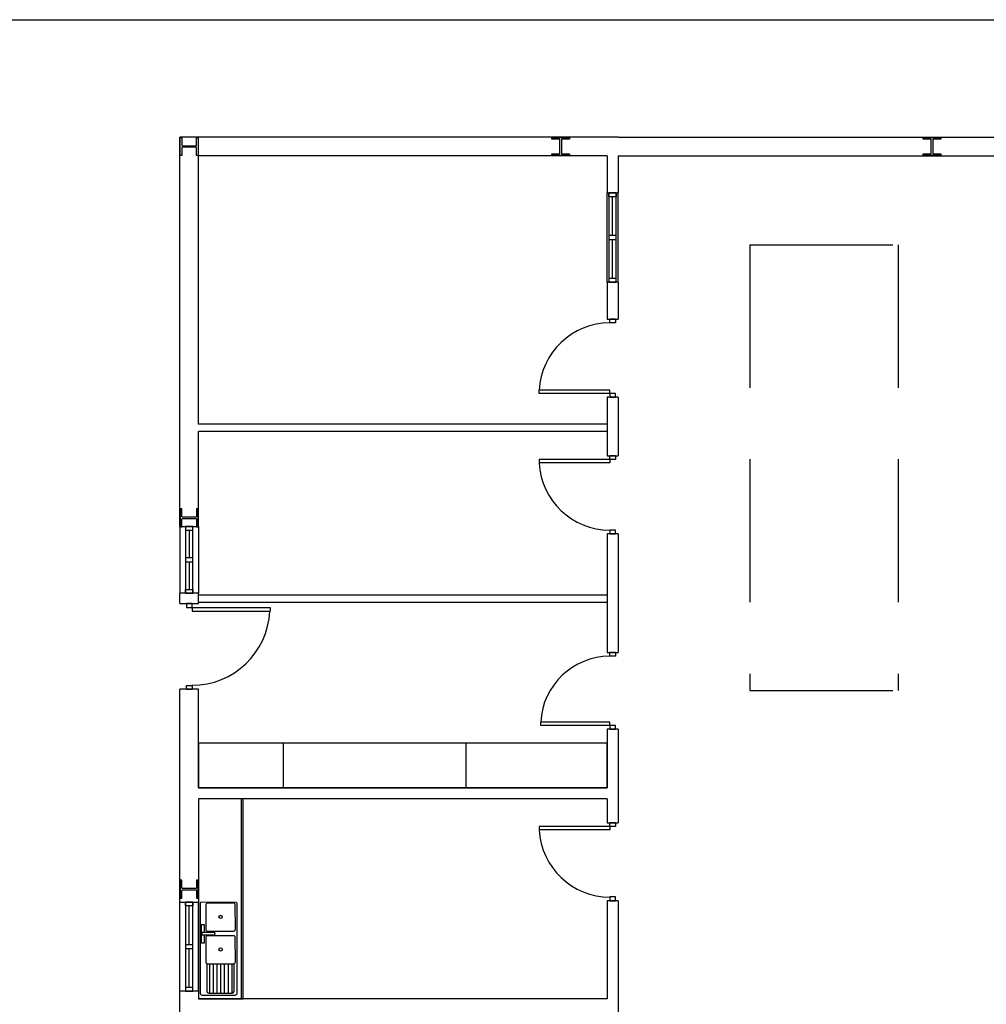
# Model space of a CAD drawing. Header units: millimetres. Extents: x -559 to 10735, y -2326 to 222.
# Tile 149 of 256: x 2274 to 2281, y -1898 to -1891. Entities that reach past the tile are written whole.
import ezdxf

# ---------------------------------------------------------------- set-up
doc = ezdxf.new("R2010")
doc.units = ezdxf.units.MM
doc.header["$LTSCALE"] = 4
doc.linetypes.add('HIDDEN', pattern=[0.375, 0.25, -0.125])
doc.layers.add('Extremos da Area Total', color=253, linetype='Continuous')
doc.layers.add('Planta Baixa', color=251, linetype='Continuous')

# ---------------------------------------------------------------- blocks, each defined once
blk = doc.blocks.new('A1063DH-flat-1-flat-1')
at = {"color": 9}
blk.add_line((0.455, -0.581), (0.457, -0.573), dxfattribs=at)
for points in [[(0.476, 0.625), (0.016, 0.623, 0.553012), (0.001, 0.599, 0.624336)], [(0.001, 0.599), (0.001, -0.599, 0.285257), (0.016, -0.623, 0.233769)], [(0.451, 0.61), (0.095, 0.61, 0.467329), (0.076, 0.587, 0.836247)], [(0.076, 0.587), (0.076, 0.26, 0.40231), (0.101, 0.234, 0.020408)], [(0.476, 0.26), (0.474, 0.592, 0.499438), (0.451, 0.61, 6.940275)], [(0.501, -0.599), (0.499, 0.607, 0.373967), (0.486, 0.623, -14.45072)], [(0.182, 0.183), (0.026, 0.183), (0.026, 0.221), (0.182, 0.221, -0.817655), (0.189, 0.184, 4.933965)], [(0.451, 0.172), (0.095, 0.172, 0.467329), (0.076, 0.149, 0.836247)], [(0.076, 0.149), (0.076, -0.177, 0.40231), (0.101, -0.203, 0.020408)], [(0.101, 0.234), (0.451, 0.234, 0.426218), (0.476, 0.26, -1.041667)], [(0.476, -0.177), (0.474, 0.154, 0.499438), (0.451, 0.172, 6.940275)], [(0.093, -0.202), (0.093, -0.573, 0.285257), (0.108, -0.597, 0.233769)], [(0.101, -0.203), (0.451, -0.203, 0.426218), (0.476, -0.177, -1.041667)], [(0.118, -0.599), (0.432, -0.599, 0.331496), (0.455, -0.581, -0.744843)]]:
    blk.add_lwpolyline(points, format="xyb", dxfattribs=at)
for points in [[(0.057, 0.183), (0.057, 0.073), (0.02, 0.073), (0.02, 0.323), (0.057, 0.323), (0.057, 0.221)], [(0.126, -0.203), (0.126, -0.599)], [(0.176, -0.203), (0.176, -0.599)], [(0.226, -0.203), (0.226, -0.599)], [(0.276, -0.203), (0.276, -0.599)], [(0.326, -0.203), (0.326, -0.599)], [(0.376, -0.203), (0.376, -0.599)], [(0.426, -0.203), (0.426, -0.599)], [(0.457, -0.573), (0.457, -0.203)], [(0.016, -0.623), (0.026, -0.625)], [(0.026, -0.625), (0.472, -0.625)], [(0.108, -0.597), (0.118, -0.599)]]:
    blk.add_lwpolyline(points, dxfattribs=at)
for centre in [(0.276, 0.428), (0.276, -0.011)]:
    blk.add_circle(centre, 0.0214, dxfattribs=at)
blk.add_arc((0.47, -0.594), 0.0315, 274.095, 350.2366, dxfattribs=at)
blk = doc.blocks.new('A1170DK-flat-1-flat-1')
at = {"color": 9}
for p, q in [((0.6, 2.69), (0, 2.69)), ((0, 2.69), (0, 0)), ((0.58, 0), (0.58, 2.69)), ((0.6, 0), (0.6, 2.69)), ((0, 0), (0.6, 0))]:
    blk.add_line(p, q, dxfattribs=at)
blk = doc.blocks.new('AUW01D3S-flat-13-flat-1')
at = {"color": 9}
for p, q in [((-0.125, 0), (-0.125, 1.2)), ((0.125, 0), (0.125, 1.2))]:
    blk.add_line(p, q, dxfattribs=at)
blk = doc.blocks.new('AUD18D1S-flat-31-flat-1')
at = {"color": 9}
for p, q in [((-0.125, 1.2), (0.125, 1.2)), ((0.125, 0), (-0.125, 0))]:
    blk.add_line(p, q, dxfattribs=at)
blk = doc.blocks.new('AUD19D1S-flat-31-flat-1')
at = {"color": 9}
for p, q in [((0, 1.2), (0, 1.2)), ((0, 0), (0, 0))]:
    blk.add_line(p, q, dxfattribs=at)
blk = doc.blocks.new('AUD37D1S-flat-83-flat-1')
at = {"color": 9}
for p, q in [((-0.05, 0.05), (-0.05, 0)), ((0.05, 0.05), (-0.05, 0.05)), ((-0.05, 0), (0.05, 0)), ((0.05, 0), (0.05, 0.05))]:
    blk.add_line(p, q, dxfattribs=at)
at = {"color": 9, "oblique": 36.8699, "width": 1.25, "flags": 3}
for p in [(-0.05, 0.05), (0, 0.05), (0.05, 0.05)]:
    blk.add_attdef('JAMBPT', p, '', height=0.00632, rotation=153.4349, dxfattribs=at)
at = {"color": 9, "width": 0.5, "flags": 3}
for p in [(-0.05, 0.05), (0, 0.05)]:
    blk.add_attdef('JAMBPT', p, '', height=0.01, rotation=90, dxfattribs=at)
blk = doc.blocks.new('AUD37D1S-flat-82-flat-1')
at = {"color": 9}
for p, q in [((-0.05, 0), (0.05, 0)), ((-0.05, -0.05), (-0.05, 0)), ((0.05, 0), (0.05, -0.05)), ((0.05, -0.05), (-0.05, -0.05))]:
    blk.add_line(p, q, dxfattribs=at)
at = {"color": 9, "text_generation_flag": 4, "flags": 3}
for p, height, rotation, width in [((-0.05, -0.05), 0.00632, 206.5651, 1.25), ((-0.05, -0.05), 0.01, 270, 0.5), ((0, -0.05), 0.00632, 206.5651, 1.25), ((0, -0.05), 0.01, 270, 0.5), ((0.05, -0.05), 0.00632, 206.5651, 1.25)]:
    blk.add_attdef('JAMBPT', p, '', height=height, rotation=rotation, dxfattribs=dict(at, width=width))
blk = doc.blocks.new('AUD40D1S-flat-26-flat-1')
at = {"color": 9}
for p, q in [((-0.05, 0.6), (-0.05, -0.6)), ((0.05, 0.6), (-0.05, 0.6)), ((0.05, -0.6), (0.05, 0.6)), ((-0.05, -0.6), (0.05, -0.6))]:
    blk.add_line(p, q, dxfattribs=at)
blk = doc.blocks.new('AUD40D1S-flat-25-flat-1')
at = {"color": 9}
for p, q in [((-0.05, 0.6), (-0.05, -0.6)), ((0.05, 0.6), (-0.05, 0.6)), ((0.05, -0.6), (0.05, 0.6)), ((-0.05, -0.6), (0.05, -0.6))]:
    blk.add_line(p, q, dxfattribs=at)
blk = doc.blocks.new('AUD37D1S-flat-81-flat-1')
at = {"color": 9}
for p, q in [((-0.05, 0.05), (-0.05, 0)), ((0.05, 0.05), (-0.05, 0.05)), ((-0.05, 0), (0.05, 0)), ((0.05, 0), (0.05, 0.05))]:
    blk.add_line(p, q, dxfattribs=at)
at = {"color": 9, "oblique": 36.8699, "width": 1.25, "flags": 3}
for p in [(-0.05, 0.05), (0, 0.05), (0.05, 0.05)]:
    blk.add_attdef('JAMBPT', p, '', height=0.00632, rotation=153.4349, dxfattribs=at)
at = {"color": 9, "width": 0.5, "flags": 3}
for p in [(-0.05, 0.05), (0, 0.05)]:
    blk.add_attdef('JAMBPT', p, '', height=0.01, rotation=90, dxfattribs=at)
blk = doc.blocks.new('AUW01D1S-flat-32-flat-1')
at = {"color": 9}
blk.add_line((0, -0.2625), (0, 0.2625), dxfattribs=at)
blk = doc.blocks.new('AUW01D1S-flat-31-flat-1')
at = {"color": 9}
blk.add_line((0, -0.2625), (0, 0.2625), dxfattribs=at)
blk = doc.blocks.new('AUD18D1S-flat-30-flat-1')
at = {"color": 9}
for p, q in [((-0.125, 0), (0.125, 0)), ((0.125, -1.15), (-0.125, -1.15))]:
    blk.add_line(p, q, dxfattribs=at)
blk = doc.blocks.new('AUD19D1S-flat-30-flat-1')
at = {"color": 9}
for p, q in [((0, 0), (0, 0)), ((0, -1.15), (0, -1.15))]:
    blk.add_line(p, q, dxfattribs=at)
blk = doc.blocks.new('AUD37D1S-flat-80-flat-1')
at = {"color": 9}
for p, q in [((0.0375, 0), (-0.0375, 0)), ((-0.0375, 0), (-0.0375, -0.05)), ((0.0375, -0.05), (0.0375, 0)), ((-0.0375, -0.05), (0.0375, -0.05))]:
    blk.add_line(p, q, dxfattribs=at)
at = {"color": 9, "oblique": 22.61986, "width": 1.083333, "flags": 3}
for p in [(-0.0375, -0.05), (0, -0.05), (0.0375, -0.05)]:
    blk.add_attdef('JAMBPT', p, '', height=0.00588, rotation=326.30993, dxfattribs=at)
at = {"color": 9, "width": 0.666667, "flags": 3}
for p in [(0, -0.05), (0.0375, -0.05)]:
    blk.add_attdef('JAMBPT', p, '', height=0.0075, rotation=270, dxfattribs=at)
blk = doc.blocks.new('AUD37D1S-flat-79-flat-1')
at = {"color": 9}
for p, q in [((-0.0375, 0.05), (0.0375, 0.05)), ((-0.0375, 0), (-0.0375, 0.05)), ((0.0375, 0), (-0.0375, 0)), ((0.0375, 0.05), (0.0375, 0))]:
    blk.add_line(p, q, dxfattribs=at)
at = {"color": 9, "text_generation_flag": 4, "flags": 3}
for p, height, rotation, width in [((-0.0375, 0.05), 0.00588, 33.69007, 1.083333), ((0, 0.05), 0.0075, 90, 0.666667), ((0, 0.05), 0.00588, 33.69007, 1.083333), ((0.0375, 0.05), 0.0075, 90, 0.666667), ((0.0375, 0.05), 0.00588, 33.69007, 1.083333)]:
    blk.add_attdef('JAMBPT', p, '', height=height, rotation=rotation, dxfattribs=dict(at, width=width))
blk = doc.blocks.new('AUD41D1S-flat-18-flat-1')
at = {"color": 9}
for p, q in [((0.0375, 0.575), (-0.0375, 0.575)), ((-0.0375, -0.575), (0.0375, -0.575))]:
    blk.add_line(p, q, dxfattribs=at)
blk = doc.blocks.new('AUD29D1S-flat-18-flat-1')
at = {"color": 9}
for p, q in [((0, 0.525), (0, 0.474)), ((0, 0.525), (1.05, 0.525)), ((0, 0.474), (1.05, 0.474)), ((1.05, 0.525), (1.05, 0.474))]:
    blk.add_line(p, q, dxfattribs=at)
blk.add_ellipse((0, 0.525), major_axis=(-0.742, 0.742), ratio=1, start_param=2.356194, end_param=3.878361, dxfattribs=at)
blk = doc.blocks.new('AUW01D3S-flat-12-flat-1')
at = {"color": 9}
for p, q in [((-0.125, 0), (-0.125, -0.9)), ((0.125, 0), (0.125, -0.9))]:
    blk.add_line(p, q, dxfattribs=at)
blk = doc.blocks.new('AUD18D1S-flat-29-flat-1')
at = {"color": 9}
for p, q in [((-0.125, 0), (0.125, 0)), ((0.125, -0.9), (-0.125, -0.9))]:
    blk.add_line(p, q, dxfattribs=at)
blk = doc.blocks.new('AUD19D1S-flat-29-flat-1')
at = {"color": 9}
for p, q in [((0, 0), (0, 0)), ((0, -0.9), (0, -0.9))]:
    blk.add_line(p, q, dxfattribs=at)
blk = doc.blocks.new('AUD37D1S-flat-78-flat-1')
at = {"color": 9}
for p, q in [((0.05, 0), (-0.05, 0)), ((-0.05, 0), (-0.05, -0.05)), ((0.05, -0.05), (0.05, 0)), ((-0.05, -0.05), (0.05, -0.05))]:
    blk.add_line(p, q, dxfattribs=at)
at = {"color": 9, "oblique": 36.8699, "width": 1.25, "flags": 3}
for p in [(-0.05, -0.05), (0, -0.05), (0.05, -0.05)]:
    blk.add_attdef('JAMBPT', p, '', height=0.00632, rotation=333.4349, dxfattribs=at)
at = {"color": 9, "width": 0.5, "flags": 3}
for p in [(0, -0.05), (0.05, -0.05)]:
    blk.add_attdef('JAMBPT', p, '', height=0.01, rotation=270, dxfattribs=at)
blk = doc.blocks.new('AUD37D1S-flat-77-flat-1')
at = {"color": 9}
for p, q in [((-0.05, 0.05), (0.05, 0.05)), ((-0.05, 0), (-0.05, 0.05)), ((0.05, 0), (-0.05, 0)), ((0.05, 0.05), (0.05, 0))]:
    blk.add_line(p, q, dxfattribs=at)
at = {"color": 9, "text_generation_flag": 4, "flags": 3}
for p, height, rotation, width in [((-0.05, 0.05), 0.00632, 26.5651, 1.25), ((0, 0.05), 0.01, 90, 0.5), ((0, 0.05), 0.00632, 26.5651, 1.25), ((0.05, 0.05), 0.01, 90, 0.5), ((0.05, 0.05), 0.00632, 26.5651, 1.25)]:
    blk.add_attdef('JAMBPT', p, '', height=height, rotation=rotation, dxfattribs=dict(at, width=width))
blk = doc.blocks.new('AUD40D1S-flat-24-flat-1')
at = {"color": 9}
for p, q in [((0.05, 0.45), (-0.05, 0.45)), ((-0.05, 0.45), (-0.05, -0.45)), ((0.05, -0.45), (0.05, 0.45)), ((-0.05, -0.45), (0.05, -0.45))]:
    blk.add_line(p, q, dxfattribs=at)
blk = doc.blocks.new('AUD40D1S-flat-23-flat-1')
at = {"color": 9}
for p, q in [((0.05, 0.45), (-0.05, 0.45)), ((-0.05, 0.45), (-0.05, -0.45)), ((0.05, -0.45), (0.05, 0.45)), ((-0.05, -0.45), (0.05, -0.45))]:
    blk.add_line(p, q, dxfattribs=at)
blk = doc.blocks.new('AUD37D1S-flat-76-flat-1')
at = {"color": 9}
for p, q in [((0.05, 0), (-0.05, 0)), ((-0.05, 0), (-0.05, -0.05)), ((0.05, -0.05), (0.05, 0)), ((-0.05, -0.05), (0.05, -0.05))]:
    blk.add_line(p, q, dxfattribs=at)
at = {"color": 9, "oblique": 36.8699, "width": 1.25, "flags": 3}
for p in [(-0.05, -0.05), (0, -0.05), (0.05, -0.05)]:
    blk.add_attdef('JAMBPT', p, '', height=0.00632, rotation=333.4349, dxfattribs=at)
at = {"color": 9, "width": 0.5, "flags": 3}
for p in [(0, -0.05), (0.05, -0.05)]:
    blk.add_attdef('JAMBPT', p, '', height=0.01, rotation=270, dxfattribs=at)
blk = doc.blocks.new('AUW01D1S-flat-30-flat-1')
at = {"color": 9}
blk.add_line((0, 0.1875), (0, -0.1875), dxfattribs=at)
blk = doc.blocks.new('AUW01D1S-flat-29-flat-1')
at = {"color": 9}
blk.add_line((0, 0.1875), (0, -0.1875), dxfattribs=at)
blk = doc.blocks.new('AUD18D1S-flat-28-flat-1')
at = {"color": 9}
for p, q in [((-0.075, 1.03), (0.075, 1.03)), ((0.075, 0), (-0.075, 0))]:
    blk.add_line(p, q, dxfattribs=at)
blk = doc.blocks.new('AUD19D1S-flat-28-flat-1')
at = {"color": 9}
for p, q in [((0, 1.03), (0, 1.03)), ((0, 0), (0, 0))]:
    blk.add_line(p, q, dxfattribs=at)
blk = doc.blocks.new('AUD37D1S-flat-75-flat-1')
at = {"color": 9}
for p, q in [((-0.0375, 0.05), (-0.0375, 0)), ((0.0375, 0.05), (-0.0375, 0.05)), ((-0.0375, 0), (0.0375, 0)), ((0.0375, 0), (0.0375, 0.05))]:
    blk.add_line(p, q, dxfattribs=at)
at = {"color": 9, "oblique": 22.61986, "width": 1.083333, "flags": 3}
for p in [(-0.0375, 0.05), (0, 0.05), (0.0375, 0.05)]:
    blk.add_attdef('JAMBPT', p, '', height=0.00588, rotation=146.30993, dxfattribs=at)
at = {"color": 9, "width": 0.666667, "flags": 3}
for p in [(-0.0375, 0.05), (0, 0.05)]:
    blk.add_attdef('JAMBPT', p, '', height=0.0075, rotation=90, dxfattribs=at)
blk = doc.blocks.new('AUD37D1S-flat-74-flat-1')
at = {"color": 9}
for p, q in [((-0.0375, 0), (0.0375, 0)), ((-0.0375, -0.05), (-0.0375, 0)), ((0.0375, 0), (0.0375, -0.05)), ((0.0375, -0.05), (-0.0375, -0.05))]:
    blk.add_line(p, q, dxfattribs=at)
at = {"color": 9, "text_generation_flag": 4, "flags": 3}
for p, height, rotation, width in [((-0.0375, -0.05), 0.00588, 213.69007, 1.083333), ((-0.0375, -0.05), 0.0075, 270, 0.666667), ((0, -0.05), 0.00588, 213.69007, 1.083333), ((0, -0.05), 0.0075, 270, 0.666667), ((0.0375, -0.05), 0.00588, 213.69007, 1.083333)]:
    blk.add_attdef('JAMBPT', p, '', height=height, rotation=rotation, dxfattribs=dict(at, width=width))
blk = doc.blocks.new('AUD41D1S-flat-17-flat-1')
at = {"color": 9}
for p, q in [((0.0375, 0.515), (-0.0375, 0.515)), ((-0.0375, -0.515), (0.0375, -0.515))]:
    blk.add_line(p, q, dxfattribs=at)
blk = doc.blocks.new('AUD29D1S-flat-17-flat-1')
at = {"color": 9}
for p, q in [((-0.93, -0.465), (-0.93, -0.42)), ((0, -0.42), (-0.93, -0.42)), ((0, -0.465), (-0.93, -0.465)), ((0, -0.465), (0, -0.42))]:
    blk.add_line(p, q, dxfattribs=at)
blk.add_ellipse((0, -0.465), major_axis=(-0.658, 0.658), ratio=1, start_param=-0.785398, end_param=0.736768, dxfattribs=at)
blk = doc.blocks.new('AUD18D1S-flat-27-flat-1')
at = {"color": 9}
for p, q in [((-0.075, 1.05), (0.075, 1.05)), ((0.075, 0), (-0.075, 0))]:
    blk.add_line(p, q, dxfattribs=at)
blk = doc.blocks.new('AUD19D1S-flat-27-flat-1')
at = {"color": 9}
for p, q in [((0, 1.05), (0, 1.05)), ((0, 0), (0, 0))]:
    blk.add_line(p, q, dxfattribs=at)
blk = doc.blocks.new('AUD37D1S-flat-73-flat-1')
at = {"color": 9}
for p, q in [((-0.0375, 0.05), (-0.0375, 0)), ((0.0375, 0.05), (-0.0375, 0.05)), ((-0.0375, 0), (0.0375, 0)), ((0.0375, 0), (0.0375, 0.05))]:
    blk.add_line(p, q, dxfattribs=at)
at = {"color": 9, "oblique": 22.61986, "width": 1.083333, "flags": 3}
for p in [(-0.0375, 0.05), (0, 0.05), (0.0375, 0.05)]:
    blk.add_attdef('JAMBPT', p, '', height=0.00588, rotation=146.30993, dxfattribs=at)
at = {"color": 9, "width": 0.666667, "flags": 3}
for p in [(-0.0375, 0.05), (0, 0.05)]:
    blk.add_attdef('JAMBPT', p, '', height=0.0075, rotation=90, dxfattribs=at)
blk = doc.blocks.new('AUD37D1S-flat-72-flat-1')
at = {"color": 9}
for p, q in [((-0.0375, 0), (0.0375, 0)), ((-0.0375, -0.05), (-0.0375, 0)), ((0.0375, 0), (0.0375, -0.05)), ((0.0375, -0.05), (-0.0375, -0.05))]:
    blk.add_line(p, q, dxfattribs=at)
at = {"color": 9, "text_generation_flag": 4, "flags": 3}
for p, height, rotation, width in [((-0.0375, -0.05), 0.00588, 213.69007, 1.083333), ((-0.0375, -0.05), 0.0075, 270, 0.666667), ((0, -0.05), 0.00588, 213.69007, 1.083333), ((0, -0.05), 0.0075, 270, 0.666667), ((0.0375, -0.05), 0.00588, 213.69007, 1.083333)]:
    blk.add_attdef('JAMBPT', p, '', height=height, rotation=rotation, dxfattribs=dict(at, width=width))
blk = doc.blocks.new('AUD41D1S-flat-16-flat-1')
at = {"color": 9}
for p, q in [((0.0375, 0.525), (-0.0375, 0.525)), ((-0.0375, -0.525), (0.0375, -0.525))]:
    blk.add_line(p, q, dxfattribs=at)
blk = doc.blocks.new('AUD30D1S-flat-4-flat-1')
at = {"color": 9}
for p, q in [((-0.95, 0.475), (-0.95, 0.429)), ((0, 0.475), (-0.95, 0.475)), ((0, 0.429), (-0.95, 0.429)), ((0, 0.475), (0, 0.429))]:
    blk.add_line(p, q, dxfattribs=at)
blk.add_ellipse((0, 0.475), major_axis=(0.672, 0.672), ratio=1, start_param=2.404825, end_param=3.926991, dxfattribs=at)
blk = doc.blocks.new('AUD18D1S-flat-26-flat-1')
at = {"color": 9}
for p, q in [((-0.075, 1.05), (0.075, 1.05)), ((0.075, 0), (-0.075, 0))]:
    blk.add_line(p, q, dxfattribs=at)
blk = doc.blocks.new('AUD19D1S-flat-26-flat-1')
at = {"color": 9}
for p, q in [((0, 1.05), (0, 1.05)), ((0, 0), (0, 0))]:
    blk.add_line(p, q, dxfattribs=at)
blk = doc.blocks.new('AUD37D1S-flat-71-flat-1')
at = {"color": 9}
for p, q in [((-0.0375, 0.05), (-0.0375, 0)), ((0.0375, 0.05), (-0.0375, 0.05)), ((-0.0375, 0), (0.0375, 0)), ((0.0375, 0), (0.0375, 0.05))]:
    blk.add_line(p, q, dxfattribs=at)
at = {"color": 9, "oblique": 22.61986, "width": 1.083333, "flags": 3}
for p in [(-0.0375, 0.05), (0, 0.05), (0.0375, 0.05)]:
    blk.add_attdef('JAMBPT', p, '', height=0.00588, rotation=146.30993, dxfattribs=at)
at = {"color": 9, "width": 0.666667, "flags": 3}
for p in [(-0.0375, 0.05), (0, 0.05)]:
    blk.add_attdef('JAMBPT', p, '', height=0.0075, rotation=90, dxfattribs=at)
blk = doc.blocks.new('AUD37D1S-flat-70-flat-1')
at = {"color": 9}
for p, q in [((-0.0375, 0), (0.0375, 0)), ((-0.0375, -0.05), (-0.0375, 0)), ((0.0375, 0), (0.0375, -0.05)), ((0.0375, -0.05), (-0.0375, -0.05))]:
    blk.add_line(p, q, dxfattribs=at)
at = {"color": 9, "text_generation_flag": 4, "flags": 3}
for p, height, rotation, width in [((-0.0375, -0.05), 0.00588, 213.69007, 1.083333), ((-0.0375, -0.05), 0.0075, 270, 0.666667), ((0, -0.05), 0.00588, 213.69007, 1.083333), ((0, -0.05), 0.0075, 270, 0.666667), ((0.0375, -0.05), 0.00588, 213.69007, 1.083333)]:
    blk.add_attdef('JAMBPT', p, '', height=height, rotation=rotation, dxfattribs=dict(at, width=width))
blk = doc.blocks.new('AUD41D1S-flat-15-flat-1')
at = {"color": 9}
for p, q in [((0.0375, 0.525), (-0.0375, 0.525)), ((-0.0375, -0.525), (0.0375, -0.525))]:
    blk.add_line(p, q, dxfattribs=at)
blk = doc.blocks.new('AUD29D1S-flat-16-flat-1')
at = {"color": 9}
for p, q in [((-0.95, -0.475), (-0.95, -0.429)), ((0, -0.429), (-0.95, -0.429)), ((0, -0.475), (-0.95, -0.475)), ((0, -0.475), (0, -0.429))]:
    blk.add_line(p, q, dxfattribs=at)
blk.add_ellipse((0, -0.475), major_axis=(0.672, 0.672), ratio=1, start_param=0.785398, end_param=2.307564, dxfattribs=at)
blk = doc.blocks.new('AUW01D3S-flat-11-flat-1')
at = {"color": 9}
for p, q in [((-0.075, 0), (-0.075, 1.2)), ((0.075, 0), (0.075, 1.2))]:
    blk.add_line(p, q, dxfattribs=at)
blk = doc.blocks.new('AUD18D1S-flat-25-flat-1')
at = {"color": 9}
for p, q in [((-0.075, 1.2), (0.075, 1.2)), ((0.075, 0), (-0.075, 0))]:
    blk.add_line(p, q, dxfattribs=at)
blk = doc.blocks.new('AUD19D1S-flat-25-flat-1')
at = {"color": 9}
for p, q in [((0, 1.2), (0, 1.2)), ((0, 0), (0, 0))]:
    blk.add_line(p, q, dxfattribs=at)
blk = doc.blocks.new('AUD37D1S-flat-69-flat-1')
at = {"color": 9}
for p, q in [((-0.05, 0.05), (-0.05, 0)), ((0.05, 0.05), (-0.05, 0.05)), ((-0.05, 0), (0.05, 0)), ((0.05, 0), (0.05, 0.05))]:
    blk.add_line(p, q, dxfattribs=at)
at = {"color": 9, "oblique": 36.8699, "width": 1.25, "flags": 3}
for p in [(-0.05, 0.05), (0, 0.05), (0.05, 0.05)]:
    blk.add_attdef('JAMBPT', p, '', height=0.00632, rotation=153.4349, dxfattribs=at)
at = {"color": 9, "width": 0.5, "flags": 3}
for p in [(-0.05, 0.05), (0, 0.05)]:
    blk.add_attdef('JAMBPT', p, '', height=0.01, rotation=90, dxfattribs=at)
blk = doc.blocks.new('AUD37D1S-flat-68-flat-1')
at = {"color": 9}
for p, q in [((-0.05, 0), (0.05, 0)), ((-0.05, -0.05), (-0.05, 0)), ((0.05, 0), (0.05, -0.05)), ((0.05, -0.05), (-0.05, -0.05))]:
    blk.add_line(p, q, dxfattribs=at)
at = {"color": 9, "text_generation_flag": 4, "flags": 3}
for p, height, rotation, width in [((-0.05, -0.05), 0.00632, 206.5651, 1.25), ((-0.05, -0.05), 0.01, 270, 0.5), ((0, -0.05), 0.00632, 206.5651, 1.25), ((0, -0.05), 0.01, 270, 0.5), ((0.05, -0.05), 0.00632, 206.5651, 1.25)]:
    blk.add_attdef('JAMBPT', p, '', height=height, rotation=rotation, dxfattribs=dict(at, width=width))
blk = doc.blocks.new('AUD40D1S-flat-22-flat-1')
at = {"color": 9}
for p, q in [((-0.05, 0.6), (-0.05, -0.6)), ((0.05, 0.6), (-0.05, 0.6)), ((0.05, -0.6), (0.05, 0.6)), ((-0.05, -0.6), (0.05, -0.6))]:
    blk.add_line(p, q, dxfattribs=at)
blk = doc.blocks.new('AUD40D1S-flat-21-flat-1')
at = {"color": 9}
for p, q in [((-0.05, 0.6), (-0.05, -0.6)), ((0.05, 0.6), (-0.05, 0.6)), ((0.05, -0.6), (0.05, 0.6)), ((-0.05, -0.6), (0.05, -0.6))]:
    blk.add_line(p, q, dxfattribs=at)
blk = doc.blocks.new('AUD37D1S-flat-67-flat-1')
at = {"color": 9}
for p, q in [((-0.05, 0.05), (-0.05, 0)), ((0.05, 0.05), (-0.05, 0.05)), ((-0.05, 0), (0.05, 0)), ((0.05, 0), (0.05, 0.05))]:
    blk.add_line(p, q, dxfattribs=at)
at = {"color": 9, "oblique": 36.8699, "width": 1.25, "flags": 3}
for p in [(-0.05, 0.05), (0, 0.05), (0.05, 0.05)]:
    blk.add_attdef('JAMBPT', p, '', height=0.00632, rotation=153.4349, dxfattribs=at)
at = {"color": 9, "width": 0.5, "flags": 3}
for p in [(-0.05, 0.05), (0, 0.05)]:
    blk.add_attdef('JAMBPT', p, '', height=0.01, rotation=90, dxfattribs=at)
blk = doc.blocks.new('AUW01D1S-flat-28-flat-1')
at = {"color": 9}
blk.add_line((0, -0.2625), (0, 0.2625), dxfattribs=at)
blk = doc.blocks.new('AUW01D1S-flat-27-flat-1')
at = {"color": 9}
blk.add_line((0, -0.2625), (0, 0.2625), dxfattribs=at)
blk = doc.blocks.new('AUD18D1S-flat-24-flat-1')
at = {"color": 9}
for p, q in [((-0.075, 1.05), (0.075, 1.05)), ((0.075, 0), (-0.075, 0))]:
    blk.add_line(p, q, dxfattribs=at)
blk = doc.blocks.new('AUD19D1S-flat-24-flat-1')
at = {"color": 9}
for p, q in [((0, 1.05), (0, 1.05)), ((0, 0), (0, 0))]:
    blk.add_line(p, q, dxfattribs=at)
blk = doc.blocks.new('AUD37D1S-flat-66-flat-1')
at = {"color": 9}
for p, q in [((-0.0375, 0.05), (-0.0375, 0)), ((0.0375, 0.05), (-0.0375, 0.05)), ((-0.0375, 0), (0.0375, 0)), ((0.0375, 0), (0.0375, 0.05))]:
    blk.add_line(p, q, dxfattribs=at)
at = {"color": 9, "oblique": 22.61986, "width": 1.083333, "flags": 3}
for p in [(-0.0375, 0.05), (0, 0.05), (0.0375, 0.05)]:
    blk.add_attdef('JAMBPT', p, '', height=0.00588, rotation=146.30993, dxfattribs=at)
at = {"color": 9, "width": 0.666667, "flags": 3}
for p in [(-0.0375, 0.05), (0, 0.05)]:
    blk.add_attdef('JAMBPT', p, '', height=0.0075, rotation=90, dxfattribs=at)
blk = doc.blocks.new('AUD37D1S-flat-65-flat-1')
at = {"color": 9}
for p, q in [((-0.0375, 0), (0.0375, 0)), ((-0.0375, -0.05), (-0.0375, 0)), ((0.0375, 0), (0.0375, -0.05)), ((0.0375, -0.05), (-0.0375, -0.05))]:
    blk.add_line(p, q, dxfattribs=at)
at = {"color": 9, "text_generation_flag": 4, "flags": 3}
for p, height, rotation, width in [((-0.0375, -0.05), 0.00588, 213.69007, 1.083333), ((-0.0375, -0.05), 0.0075, 270, 0.666667), ((0, -0.05), 0.00588, 213.69007, 1.083333), ((0, -0.05), 0.0075, 270, 0.666667), ((0.0375, -0.05), 0.00588, 213.69007, 1.083333)]:
    blk.add_attdef('JAMBPT', p, '', height=height, rotation=rotation, dxfattribs=dict(at, width=width))
blk = doc.blocks.new('AUD41D1S-flat-14-flat-1')
at = {"color": 9}
for p, q in [((0.0375, 0.525), (-0.0375, 0.525)), ((-0.0375, -0.525), (0.0375, -0.525))]:
    blk.add_line(p, q, dxfattribs=at)
blk = doc.blocks.new('AUD30D1S-flat-3-flat-1')
at = {"color": 9}
for p, q in [((-0.95, 0.475), (-0.95, 0.429)), ((0, 0.475), (-0.95, 0.475)), ((0, 0.429), (-0.95, 0.429)), ((0, 0.475), (0, 0.429))]:
    blk.add_line(p, q, dxfattribs=at)
blk.add_ellipse((0, 0.475), major_axis=(0.672, 0.672), ratio=1, start_param=2.404825, end_param=3.926991, dxfattribs=at)

msp = doc.modelspace()

# ---------------------------------------------------------------- linework, layer by layer
at = {"layer": 'Extremos da Area Total'}
msp.add_lwpolyline([(2264.1754, -1892.8914), (2264.1754, -1891.2561), (2312.7486, -1891.2561), (2312.7486, -1905.291), (2264.1754, -1905.291), (2264.1754, -1893.1667)], dxfattribs=at)
at = {"layer": 'Planta Baixa'}
for p, q in [((2278.0889, -1892.0783), (2275.0247, -1892.0783)), ((2275.0247, -1894.7997), (2275.0247, -1892.0783)), ((2278.0889, -1892.0783), (2307.0305, -1892.0783)), ((2278.011, -1892.2081), (2275.1545, -1892.2081)), ((2275.1545, -1894.085), (2275.1545, -1892.2081)), ((2278.011, -1892.2081), (2278.011, -1892.4678)), ((2278.0889, -1892.2081), (2278.0889, -1892.4678)), ((2278.0889, -1892.2081), (2307.0305, -1892.2081)), ((2278.011, -1893.0911), (2278.011, -1893.3507)), ((2278.0889, -1893.0911), (2278.0889, -1893.3507)), ((2278.011, -1893.8961), (2278.011, -1894.3064)), ((2278.0889, -1893.8961), (2278.0889, -1894.3064)), ((2278.011, -1894.085), (2275.1545, -1894.085)), ((2278.011, -1894.1369), (2275.1545, -1894.1369)), ((2275.1545, -1894.7997), (2275.1545, -1894.1369)), ((2278.011, -1894.8517), (2278.011, -1895.6821)), ((2278.0889, -1894.8517), (2278.0889, -1895.6821)), ((2275.0247, -1895.3399), (2275.0247, -1895.2671)), ((2275.1545, -1895.3399), (2275.1545, -1895.2671)), ((2278.011, -1895.2795), (2275.1545, -1895.2795)), ((2278.011, -1895.3315), (2275.1545, -1895.3315)), ((2275.0247, -1897.4277), (2275.0247, -1895.9372)), ((2275.1545, -1896.6279), (2275.1545, -1895.9372)), ((2278.011, -1896.2171), (2278.011, -1896.6279)), ((2278.0889, -1896.2171), (2278.0889, -1896.872)), ((2275.7498, -1896.6279), (2275.7498, -1896.3148)), ((2277.0267, -1896.6279), (2277.0267, -1896.3148)), ((2278.011, -1896.6279), (2275.1545, -1896.6279)), ((2275.622, -1896.6279), (2276.5254, -1896.6279)), ((2278.011, -1896.7058), (2275.1545, -1896.7058)), ((2275.1545, -1896.7058), (2275.1545, -1897.4277)), ((2278.011, -1896.7058), (2278.011, -1896.872)), ((2278.011, -1897.4173), (2278.011, -1898.1029)), ((2278.0889, -1897.4173), (2278.0889, -1898.2483)), ((2275.0247, -1898.83), (2275.0247, -1898.051)), ((2275.1545, -1898.051), (2275.1545, -1898.1029)), ((2278.011, -1898.1029), (2275.1545, -1898.1029))]:
    msp.add_line(p, q, dxfattribs=at)
at = {"layer": 'Planta Baixa', "linetype": 'HIDDEN'}
for p, q in [((2279.0086, -1892.8305), (2280.0474, -1892.8305)), ((2279.0086, -1892.8305), (2279.0086, -1895.9467)), ((2280.0474, -1892.8305), (2280.0474, -1895.9467)), ((2279.0086, -1895.9467), (2280.0474, -1895.9467))]:
    msp.add_line(p, q, dxfattribs=at)
at = {"layer": 'Planta Baixa'}
for points in [[(2275.1519, -1892.2055), (2275.1416, -1892.2055), (2275.1416, -1892.1536, 0.414214), (2275.1364, -1892.1484), (2275.0429, -1892.1484, 0.414214), (2275.0377, -1892.1536), (2275.0377, -1892.2055), (2275.0273, -1892.2055), (2275.0273, -1892.0809), (2275.0377, -1892.0809), (2275.0377, -1892.1328, 0.414214), (2275.0429, -1892.138), (2275.1364, -1892.138, 0.414214), (2275.1416, -1892.1328), (2275.1416, -1892.0809), (2275.1519, -1892.0809)], [(2277.7488, -1892.0809), (2277.7488, -1892.0913), (2277.6968, -1892.0913, 0.414214), (2277.6916, -1892.0965), (2277.6916, -1892.19, 0.414214), (2277.6968, -1892.1951), (2277.7488, -1892.1951), (2277.7488, -1892.2055), (2277.6241, -1892.2055), (2277.6241, -1892.1951), (2277.6761, -1892.1951, 0.414214), (2277.6812, -1892.19), (2277.6812, -1892.0965, 0.414214), (2277.6761, -1892.0913), (2277.6241, -1892.0913), (2277.6241, -1892.0809)], [(2280.3456, -1892.0809), (2280.3456, -1892.0913), (2280.2936, -1892.0913, 0.414214), (2280.2885, -1892.0965), (2280.2885, -1892.19, 0.414214), (2280.2936, -1892.1951), (2280.3456, -1892.1951), (2280.3456, -1892.2055), (2280.2209, -1892.2055), (2280.2209, -1892.1951), (2280.2729, -1892.1951, 0.414214), (2280.2781, -1892.19), (2280.2781, -1892.0965, 0.414214), (2280.2729, -1892.0913), (2280.2209, -1892.0913), (2280.2209, -1892.0809)], [(2275.0273, -1894.8024), (2275.0377, -1894.8024), (2275.0377, -1894.7504, -0.414214), (2275.0429, -1894.7452), (2275.1364, -1894.7452, -0.414214), (2275.1416, -1894.7504), (2275.1416, -1894.8024), (2275.1519, -1894.8024), (2275.1519, -1894.6777), (2275.1416, -1894.6777), (2275.1416, -1894.7296, -0.414214), (2275.1364, -1894.7348), (2275.0429, -1894.7348, -0.414214), (2275.0377, -1894.7296), (2275.0377, -1894.6777), (2275.0273, -1894.6777)], [(2275.0273, -1897.3992), (2275.0377, -1897.3992), (2275.0377, -1897.3472, -0.414214), (2275.0429, -1897.342), (2275.1364, -1897.342, -0.414214), (2275.1416, -1897.3472), (2275.1416, -1897.3992), (2275.1519, -1897.3992), (2275.1519, -1897.2745), (2275.1416, -1897.2745), (2275.1416, -1897.3265, -0.414214), (2275.1364, -1897.3317), (2275.0429, -1897.3317, -0.414214), (2275.0377, -1897.3265), (2275.0377, -1897.2745), (2275.0273, -1897.2745)]]:
    msp.add_lwpolyline(points, format="xyb", close=True, dxfattribs=at)
msp.add_lwpolyline([(2275.1545, -1896.6279), (2278.011, -1896.6279), (2278.011, -1896.3148), (2275.1545, -1896.3148)], close=True, dxfattribs=at)

# ---------------------------------------------------------------- block references
at = {"layer": 'Planta Baixa', "xscale": 0.5193635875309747, "yscale": 0.5193635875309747, "zscale": 0.5193635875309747}
for name, p in [('AUW01D3S-flat-11-flat-1', (2278.05, -1893.0911)), ('AUD18D1S-flat-25-flat-1', (2278.05, -1893.0911)), ('AUD37D1S-flat-68-flat-1', (2278.05, -1892.4678)), ('AUD40D1S-flat-22-flat-1', (2278.05, -1892.7794)), ('AUD40D1S-flat-21-flat-1', (2278.05, -1892.7794)), ('AUD19D1S-flat-25-flat-1', (2278.05, -1893.0911)), ('AUW01D1S-flat-27-flat-1', (2278.05, -1892.6301)), ('AUD37D1S-flat-67-flat-1', (2278.05, -1892.7924)), ('AUW01D1S-flat-28-flat-1', (2278.05, -1892.9287)), ('AUD37D1S-flat-69-flat-1', (2278.05, -1893.0911)), ('AUD29D1S-flat-16-flat-1', (2278.0305, -1893.6234)), ('AUD18D1S-flat-26-flat-1', (2278.05, -1893.8961)), ('AUD37D1S-flat-70-flat-1', (2278.05, -1893.3507)), ('AUD41D1S-flat-15-flat-1', (2278.05, -1893.6234)), ('AUD19D1S-flat-26-flat-1', (2278.05, -1893.8961)), ('AUD37D1S-flat-71-flat-1', (2278.05, -1893.8961)), ('AUD30D1S-flat-4-flat-1', (2278.0305, -1894.579)), ('AUD18D1S-flat-27-flat-1', (2278.05, -1894.8517)), ('AUD37D1S-flat-72-flat-1', (2278.05, -1894.3064)), ('AUD41D1S-flat-16-flat-1', (2278.05, -1894.579)), ('AUD19D1S-flat-27-flat-1', (2278.05, -1894.8517)), ('AUW01D3S-flat-12-flat-1', (2275.0896, -1894.7997)), ('AUD18D1S-flat-29-flat-1', (2275.0896, -1894.7997)), ('AUD37D1S-flat-78-flat-1', (2275.0896, -1894.7997)), ('AUD40D1S-flat-24-flat-1', (2275.0896, -1895.0334)), ('AUD40D1S-flat-23-flat-1', (2275.0896, -1895.0334)), ('AUD19D1S-flat-29-flat-1', (2275.0896, -1894.7997)), ('AUW01D1S-flat-30-flat-1', (2275.0896, -1894.923)), ('AUD37D1S-flat-73-flat-1', (2278.05, -1894.8517)), ('AUD37D1S-flat-76-flat-1', (2275.0896, -1895.0204)), ('AUW01D1S-flat-29-flat-1', (2275.0896, -1895.1437)), ('AUD37D1S-flat-77-flat-1', (2275.0896, -1895.2671)), ('AUD18D1S-flat-30-flat-1', (2275.0896, -1895.3399)), ('AUD37D1S-flat-80-flat-1', (2275.0896, -1895.3399)), ('AUD41D1S-flat-18-flat-1', (2275.0896, -1895.6385)), ('AUD19D1S-flat-30-flat-1', (2275.0896, -1895.3399)), ('AUD29D1S-flat-18-flat-1', (2275.1091, -1895.6385)), ('AUD29D1S-flat-17-flat-1', (2278.0305, -1895.9496)), ('AUD18D1S-flat-28-flat-1', (2278.05, -1896.2171)), ('AUD37D1S-flat-74-flat-1', (2278.05, -1895.6821)), ('AUD41D1S-flat-17-flat-1', (2278.05, -1895.9496)), ('AUD19D1S-flat-28-flat-1', (2278.05, -1896.2171)), ('AUD37D1S-flat-79-flat-1', (2275.0896, -1895.9372)), ('AUD37D1S-flat-75-flat-1', (2278.05, -1896.2171)), ('A1170DK-flat-1-flat-1', (2275.1545, -1898.1029)), ('AUD30D1S-flat-3-flat-1', (2278.0305, -1897.1447)), ('AUD18D1S-flat-24-flat-1', (2278.05, -1897.4173)), ('AUD37D1S-flat-65-flat-1', (2278.05, -1896.872)), ('AUD41D1S-flat-14-flat-1', (2278.05, -1897.1447)), ('AUD19D1S-flat-24-flat-1', (2278.05, -1897.4173)), ('AUW01D3S-flat-13-flat-1', (2275.0896, -1898.051)), ('AUD18D1S-flat-31-flat-1', (2275.0896, -1898.051)), ('AUD37D1S-flat-82-flat-1', (2275.0896, -1897.4277)), ('AUD40D1S-flat-26-flat-1', (2275.0896, -1897.7394)), ('AUD40D1S-flat-25-flat-1', (2275.0896, -1897.7394)), ('AUD19D1S-flat-31-flat-1', (2275.0896, -1898.051)), ('A1063DH-flat-1-flat-1', (2275.1655, -1897.7523)), ('AUD37D1S-flat-66-flat-1', (2278.05, -1897.4173)), ('AUW01D1S-flat-31-flat-1', (2275.0896, -1897.59)), ('AUD37D1S-flat-81-flat-1', (2275.0896, -1897.7523)), ('AUW01D1S-flat-32-flat-1', (2275.0896, -1897.8887)), ('AUD37D1S-flat-83-flat-1', (2275.0896, -1898.051))]:
    msp.add_blockref(name, p, dxfattribs=at)

doc.saveas('drawing.dxf')
